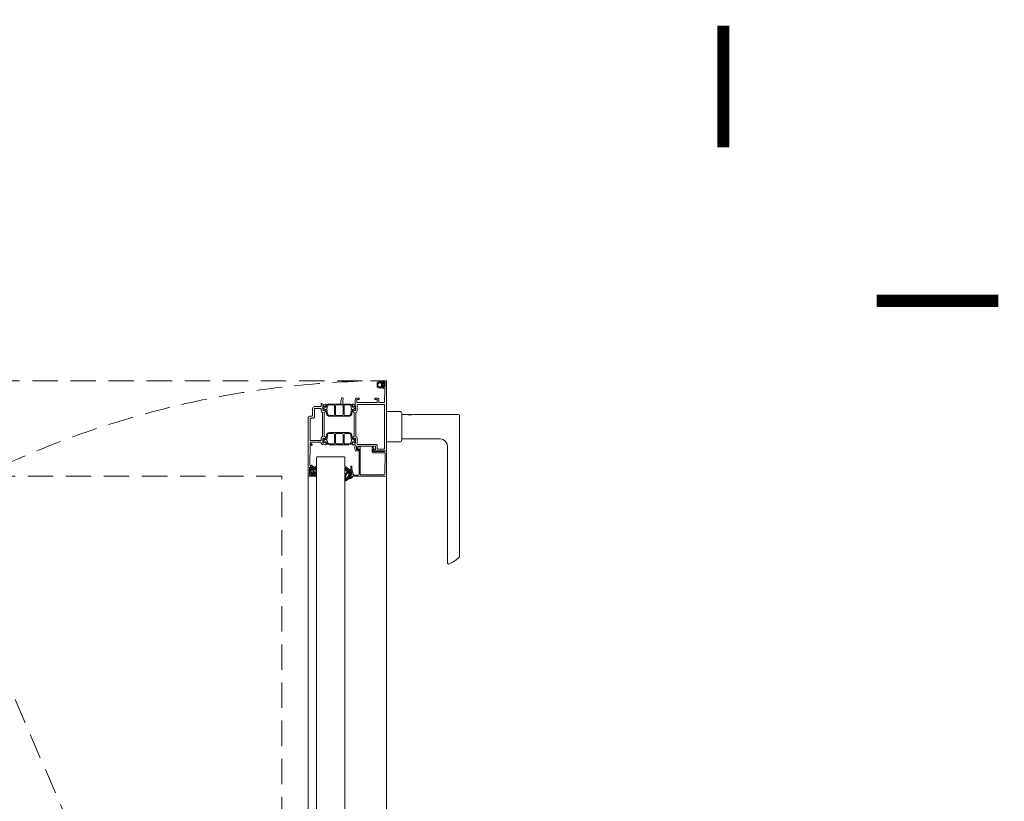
# Model space of a CAD drawing. Header units: millimetres. Extents: x 3652085 to 3778338, y -303702 to -273644.
# Tile 196 of 256: x 3693104 to 3694073, y -286673 to -285904. Entities that reach past the tile are written whole.
import ezdxf

# ---------------------------------------------------------------- set-up
doc = ezdxf.new("R2010")
doc.units = ezdxf.units.MM
doc.linetypes.add('AUSGEZOGEN', pattern=[0])
doc.linetypes.add('DASHED', pattern=[0.75, 0.5, -0.25])
doc.layers.add('DOOR', color=7, linetype='AUSGEZOGEN')
doc.layers.add('SYMBOL-DETAIL    (HAUSART)', color=2, linetype='Continuous', lineweight=5)

# ---------------------------------------------------------------- blocks, each defined once
blk = doc.blocks.new('W_02')
at = {"lineweight": 0}
for p, q in [((8.24, 914.73), (7.07, 913.56)), ((7.82, 912.54), (7.07, 913.29)), ((7.82, 912.19), (7.07, 911.44)), ((8.22, 910.02), (7.07, 911.17)), ((8.27, 914.21), (7.83, 914.65)), ((9.26, 913.22), (8.44, 914.04)), ((10.17, 912.42), (8.49, 910.74)), ((11.2, 909.16), (8.87, 911.49)), ((9.84, 914.21), (8.92, 913.29)), ((10.17, 912.31), (9.3, 913.18)), ((10.04, 914.56), (9.7, 914.9)), ((11.2, 915.57), (9.84, 914.21)), ((10.66, 913.94), (10.04, 914.56)), ((12.33, 914.39), (11.16, 915.56)), ((13.06, 915.3), (12.21, 914.45)), ((13.57, 911.03), (13.52, 911.08)), ((14.37, 914.49), (13.54, 913.67)), ((14.37, 912.35), (13.85, 912.87)), ((14.37, 912.37), (13.85, 911.85)), ((14.37, 914.47), (14.01, 914.83)), ((8.27, 910.52), (7.85, 910.1)), ((10.69, 910.82), (9.71, 909.84)), ((12.43, 910.43), (11.16, 909.17)), ((13.04, 909.44), (12.18, 910.3)), ((14.37, 910.23), (13.57, 911.03)), ((14.37, 910.25), (14.26, 910.14)), ((36.37, 851.96), (36.37, 851.97)), ((42.51, 824.09), (40.04, 826.55)), ((46.3, 831.48), (40.18, 825.37)), ((42.51, 825.73), (40.37, 823.59)), ((42.7, 821.92), (40.37, 824.26)), ((42.24, 829.4), (40.48, 827.64)), ((42.57, 825.99), (40.61, 827.96)), ((44.29, 826.24), (41.62, 828.91)), ((44.77, 827.73), (42.73, 829.78)), ((44.94, 828.16), (43, 826.22)), ((45.3, 829.18), (43.83, 830.65)), ((44.61, 825.86), (44.02, 825.27)), ((44.51, 826.03), (44.37, 826.17)), ((45.33, 824.61), (44.81, 824.09)), ((46.37, 830.08), (44.93, 831.51)), ((46.37, 829.59), (45.6, 828.82)), ((46.04, 828.43), (45.6, 828.88)), ((75.03, 832.07), (74.37, 831.41)), ((74.37, 830.97), (74.78, 830.56)), ((74.82, 829.74), (74.37, 829.29)), ((74.37, 828.85), (74.8, 828.42)), ((74.4, 827.19), (74.37, 827.16)), ((74.37, 826.73), (76.14, 824.95)), ((75.32, 825.99), (74.37, 825.04)), ((74.37, 824.61), (75.26, 823.71)), ((75.52, 824.07), (74.37, 822.92)), ((74.93, 827.72), (74.4, 827.19)), ((74.8, 828.42), (74.9, 828.32)), ((74.87, 830.47), (75.43, 829.91)), ((75.29, 830.21), (74.94, 829.86)), ((75.47, 829.87), (76.15, 829.19)), ((76.22, 824.78), (75.52, 824.07)), ((78.37, 824.8), (76.05, 822.49)), ((76.14, 824.95), (76.26, 824.83)), ((76.33, 831.13), (78.25, 829.22)), ((76.47, 826.75), (77.02, 826.19)), ((77.18, 832.1), (76.52, 831.44)), ((77.93, 828.61), (76.69, 827.37)), ((78.37, 831.16), (76.78, 829.57)), ((77.7, 826.25), (76.79, 825.34)), ((77.02, 826.19), (78.11, 825.11)), ((77.09, 828.25), (77.85, 827.49)), ((77.48, 832.1), (78.37, 831.22)), ((78.11, 825.11), (78.37, 824.85)), ((79.73, 830.4), (78.52, 829.19)), ((80.25, 826.68), (78.55, 824.99)), ((79.17, 830.42), (79.96, 829.62)), ((79.29, 826.05), (79.29, 826.05)), ((79.29, 826.05), (79.92, 825.42)), ((80.16, 828.71), (79.53, 828.08)), ((79.54, 827.92), (80.29, 827.17)), ((5.37, 107.99), (5.37, 822.99)), ((39.27, 822.49), (38.86, 822.08)), ((40.35, 820.34), (38.92, 821.76)), ((42.51, 823.76), (39.42, 820.67)), ((42.98, 819.68), (40.17, 822.49)), ((42.7, 821.98), (40.95, 820.23)), ((42.91, 820.22), (42.47, 819.78)), ((43.12, 822.4), (42.7, 821.98)), ((46.3, 818.33), (42.7, 821.92)), ((44.07, 821.38), (42.91, 820.22)), ((43.22, 819.44), (42.98, 819.68)), ((45.02, 820.36), (43.79, 819.13)), ((45.67, 819.04), (44.94, 818.31)), ((46.37, 822.2), (45.48, 823.09)), ((46.05, 823.36), (45.6, 822.91)), ((46.37, 821.71), (45.77, 821.11)), ((46.37, 820.23), (45.77, 820.83)), ((46.37, 819.74), (45.77, 819.14)), ((75.26, 823.71), (76.49, 822.49)), ((77.3, 823.8), (78.36, 822.73)), ((78.33, 822.64), (78.21, 822.53)), ((82.37, 107.99), (82.37, 822.98))]:
    blk.add_line(p, q, dxfattribs=at)
for points in [[(5.37, 847.99), (5.37, 915.99, -0.414214), (5.87, 916.49), (8.17, 916.49, -0.414214), (9.37, 915.29), (9.37, 914.69, -0.414214), (9.07, 914.39), (8.87, 914.39, -0.414214), (8.57, 914.69), (8.57, 915.29), (7.27, 915.29, 0.414214), (6.77, 914.79), (6.77, 909.99), (8.57, 909.99), (8.57, 910.59, -0.414214), (8.87, 910.89), (9.07, 910.89, -0.414214), (9.37, 910.59), (9.37, 909.99, -0.414214), (8.37, 908.99), (6.97, 908.99), (7.17, 894.99), (12.87, 894.99), (12.87, 897.99, -0.414214), (14.37, 899.49), (16.37, 899.49, -0.414214), (16.87, 898.99), (16.87, 898.49, -0.414214), (16.37, 897.99), (14.37, 897.99), (14.37, 894.99), (25.07, 894.99), (25.37, 894.69), (25.67, 894.99), (34.57, 894.99), (34.57, 897.99), (32.57, 897.99, -0.414214), (32.07, 898.49), (32.07, 898.99, -0.414214), (32.57, 899.49), (34.57, 899.49, -0.414214), (36.07, 897.99), (36.07, 894.2, -0.299438), (35.95, 894.01, 0.8147), (36.07, 893.44), (37.28, 893.08, 0.248868), (37.47, 893.11), (37.91, 893.47, -0.171386), (38.03, 893.51), (38.86, 893.51, -0.479656), (39.06, 893.27), (38.47, 890.6, -1.18732), (38.09, 890.73), (36.34, 891.99, 0.522696), (35.87, 891.84), (35.87, 887.32, 0.414214), (36.07, 887.12), (36.41, 887.12, 0.131688), (36.51, 887.15), (37.97, 887.99, -1), (38.37, 887.99), (38.37, 886.49, -0.17265), (38.26, 886.17), (37.17, 885.08), (37.17, 861.89), (38.26, 860.8, -0.17265), (38.37, 860.49), (38.37, 858.99, -1), (37.97, 858.99), (36.51, 859.83, 0.131688), (36.41, 859.85), (36.07, 859.85, 0.414214), (35.87, 859.65), (35.87, 855.14, 0.522696), (36.34, 854.99), (38.09, 856.25, -1.18732), (38.47, 856.37), (39.06, 853.71, -0.479656), (38.86, 853.46), (38.03, 853.46, -0.171386), (37.91, 853.51), (37.47, 853.86, 0.248868), (37.28, 853.9), (36.07, 853.54, 0.879905), (35.99, 852.95, -0.186234), (36.11, 852.86, -0.146116), (36.37, 851.99), (36.37, 849.09, -0.414214), (34.77, 847.49), (33.38, 847.49, -0.267946), (32.94, 847.74), (32.4, 848.69, -0.57735), (32.57, 848.99), (34.77, 848.99), (34.77, 851.99), (25.67, 851.99), (25.37, 852.29), (25.07, 851.99), (16.17, 851.99), (16.17, 848.99), (18.17, 848.99), (18.35, 848.32, -0.198991), (18.33, 848.17), (18.08, 847.74, -0.267858), (17.65, 847.49), (5.87, 847.49, -0.414214), (5.37, 847.99)], [(11.57, 909.05, 0.069459), (13.05, 909.44, 0.069459), (14.37, 910.23, -0.000593), (14.37, 914.6, 0.122996), (11.58, 915.68, 0.041051), (10.43, 915.27, 0.041051), (9.37, 914.69), (9.37, 914.04), (8.27, 914.04), (8.27, 914.62, 0.680876), (7.92, 914.76), (7.07, 913.74), (7.07, 911.04), (7.92, 910.01, 0.680876), (8.27, 910.15), (8.27, 910.74), (9.37, 910.74), (9.37, 910.06, 0.083739), (11.57, 909.05)], [(9.07, 913.29, -0.414224), (9.37, 912.99), (9.37, 911.79, -0.414214), (9.07, 911.49), (8.12, 911.49, -0.414214), (7.82, 911.79), (7.82, 912.99, -0.414224), (8.12, 913.29), (9.07, 913.29)], [(13.85, 912.03, -0.327724), (13, 910.72, 0.018786), (11.95, 910.17), (11.57, 909.66), (11.27, 910.21, -0.004698), (11.01, 910.71, -0.188328), (10.38, 911.07, -0.16928), (10.17, 911.69), (10.17, 913.08, -0.162938), (10.37, 913.69, -0.194317), (11.01, 914.07, -0.010338), (11.27, 914.11), (11.57, 915.1), (11.95, 914.59, -0.002095), (12.95, 914.05, -0.349495), (13.85, 912.74), (13.85, 912.03)], [(7.17, 871.24), (7.17, 849.29), (14.37, 849.29), (14.37, 852.79, -0.414214), (15.37, 853.79), (34.07, 853.79), (34.07, 859.85, -0.333976), (35.37, 861.58), (35.37, 885.39, -0.333976), (34.07, 887.12), (34.07, 893.19), (7.17, 893.19), (7.17, 871.24)], [(61.39, 881.5), (42.35, 881.5, -0.363431), (39.4, 883.98), (38.71, 887.84, 0.363431), (38.31, 888.17), (38.27, 888.17, 0.127337), (38.17, 888.14), (36.65, 887.26, -0.131641), (36.55, 887.24), (36.17, 887.24, -0.414214), (35.87, 887.54), (35.87, 888.4), (35.92, 888.67, -0.363979), (36.11, 888.84), (36.33, 888.84, 1.696128), (36.33, 889.89), (36.11, 889.89, -0.363799), (35.92, 890.05), (35.87, 890.32), (35.87, 891.19, -0.414214), (36.17, 891.49), (36.55, 891.49, -0.131644), (36.65, 891.46), (38.21, 890.56, 0.466299), (38.93, 890.82), (39.19, 891.53, -0.153856), (40.29, 892.96, -0.153856), (42.01, 893.5), (47.86, 893.51, 0.413718), (48.36, 894.01), (48.36, 896.38), (47.9, 898.95, -0.464204), (48.39, 899.53), (49.32, 899.53), (50.16, 896.38), (50.16, 894.01, 0.414112), (50.66, 893.51), (61.73, 893.5, -0.315172), (64.55, 891.53), (64.81, 890.82, 0.466299), (65.53, 890.56), (67.08, 891.46, -0.131644), (67.18, 891.49), (67.57, 891.49, -0.414214), (67.87, 891.19), (67.87, 890.32), (67.82, 890.05, -0.363799), (67.62, 889.89), (67.41, 889.89, 1.696128), (67.41, 888.84), (67.62, 888.84, -0.363979), (67.82, 888.67), (67.87, 888.4), (67.87, 887.54, -0.414214), (67.57, 887.24), (67.18, 887.24, -0.131641), (67.08, 887.26), (65.56, 888.14, 0.127337), (65.47, 888.17), (65.42, 888.17, 0.363431), (65.03, 887.84), (64.34, 883.98, -0.363431), (61.39, 881.5)], [(46.12, 882.31, 0.303255), (47.04, 882.92, 0.098463), (47.12, 883.31), (47.12, 891.71, 0.414362), (46.12, 892.71), (42.26, 892.71, 0.338057), (40.33, 891.23), (39.89, 889.78, 0.107262), (39.82, 888.93), (40.47, 884.04, 0.375764), (42.46, 882.31), (46.12, 882.31)], [(48.11, 883.31, 0.414082), (49.11, 882.31), (54.61, 882.31, 0.414345), (55.61, 883.31), (55.61, 891.71, 0.414065), (54.62, 892.71), (49.12, 892.71, 0.41423), (48.11, 891.71), (48.11, 883.31)], [(59.55, 892.71), (57.62, 892.71, 0.414362), (56.61, 891.71), (56.61, 883.31, 0.414082), (57.61, 882.31), (61.28, 882.31, 0.375764), (63.26, 884.04), (63.92, 888.93, 0.107262), (63.85, 889.78), (63.41, 891.23, 0.338057), (61.48, 892.71), (59.55, 892.71)], [(82.37, 879.99), (82.37, 822.99, -0.414214), (81.87, 822.49), (79.07, 822.49, -0.414214), (78.57, 822.99), (78.57, 824.59, -1), (79.37, 824.59), (79.37, 823.69), (80.47, 823.69, 0.414214), (80.97, 824.19), (80.97, 830.79, 0.414214), (80.47, 831.29), (79.37, 831.29), (79.37, 830.39, -1), (78.57, 830.39), (78.57, 833.09, -1), (79.37, 833.09), (79.37, 832.49), (80.07, 832.49, 0.414214), (80.57, 832.99), (80.57, 833.49), (80.72, 833.49), (80.57, 853.69, 0.412055), (80.37, 853.89), (79.37, 853.89), (79.37, 853.29, -1.00125), (78.57, 853.29), (78.57, 853.69, -0.414214), (79.77, 854.89), (79.87, 854.89, 0.414214), (80.37, 855.39), (80.37, 855.49, 0.414214), (79.87, 855.99), (72.67, 855.99), (72.37, 856.29), (72.07, 855.99), (69.47, 855.99), (69.47, 855.14, -0.414214), (67.87, 853.54), (66.45, 853.9, 0.248868), (66.27, 853.86), (65.83, 853.51, -0.171386), (65.7, 853.46), (64.87, 853.46, -0.479656), (64.68, 853.71), (65.27, 856.37, -1.18732), (65.64, 856.25), (67.4, 854.99, 0.522696), (67.87, 855.14), (67.87, 859.65, 0.414214), (67.67, 859.85), (67.32, 859.85, 0.131688), (67.22, 859.83), (65.77, 858.99, -1), (65.37, 858.99), (65.37, 860.49, -0.17265), (65.48, 860.8), (66.57, 861.89), (66.57, 885.08), (65.48, 886.17, -0.17265), (65.37, 886.49), (65.37, 887.99, -1), (65.77, 887.99), (67.22, 887.15, 0.131688), (67.32, 887.12), (67.67, 887.12, 0.414214), (67.87, 887.32), (67.87, 891.84, 0.522696), (67.4, 891.99), (65.64, 890.73, -1.18732), (65.27, 890.6), (64.68, 893.27, -0.479656), (64.87, 893.51), (65.7, 893.51, -0.171386), (65.83, 893.47), (66.27, 893.11, 0.248868), (66.45, 893.08), (67.87, 893.44), (68.32, 893.44, 0.131627), (68.42, 893.46), (69.37, 894.01, -0.66317), (69.66, 893.79), (69.47, 893.05, 0.062522), (69.47, 893), (69.47, 890.99), (72.07, 890.99), (72.37, 890.69), (72.67, 890.99), (76.07, 890.99, -0.41421), (78.07, 888.99), (78.07, 881.99, 0.414214), (78.57, 881.49), (80.87, 881.49, -0.414214), (82.37, 879.99)], [(-21.13, 883.24), (-65.13, 883.24, 0.414214), (-66.63, 881.74), (-66.63, 743.98, 0.208864), (-66.15, 742.88, 0.066632), (-56.83, 736.3, 0.563251), (-54.63, 737.63), (-54.63, 852.24, -0.414202), (-47.63, 859.24), (-9.63, 859.24), (-9.63, 883.24), (-14.13, 883.24, -0.11551)], [(5.37, 886.24), (5.37, 856.24), (-7.63, 856.24, -0.414214), (-9.63, 858.24), (-9.63, 884.24, -0.414214), (-7.63, 886.24)], [(80.57, 868.74), (80.57, 879.69), (77.27, 879.69, -0.414214), (76.27, 880.69), (76.27, 889.19), (69.67, 889.19), (69.67, 887.12, -0.333976), (68.37, 885.39), (68.37, 861.58, -0.333976), (69.67, 859.85), (69.67, 857.79), (80.57, 857.79), (80.57, 868.74)], [(61.73, 853.47), (42.01, 853.47, -0.315172), (39.19, 855.44), (38.93, 856.15, 0.466299), (38.21, 856.41), (36.65, 855.51, -0.131644), (36.55, 855.49), (36.17, 855.49, -0.414214), (35.87, 855.79), (35.87, 856.65), (35.92, 856.92, -0.363799), (36.11, 857.09), (36.33, 857.09, 1.696128), (36.33, 858.14), (36.11, 858.14, -0.363979), (35.92, 858.3), (35.87, 858.57), (35.87, 859.44, -0.414214), (36.17, 859.74), (36.55, 859.74, -0.131641), (36.65, 859.71), (38.17, 858.83, 0.127337), (38.27, 858.81), (38.31, 858.81, 0.363431), (38.71, 859.14), (39.4, 863, -0.363431), (42.35, 865.47), (61.39, 865.47, -0.363431), (64.34, 863), (65.03, 859.14, 0.363431), (65.42, 858.81), (65.47, 858.81, 0.127337), (65.56, 858.83), (67.08, 859.71, -0.131641), (67.18, 859.74), (67.57, 859.74, -0.414214), (67.87, 859.44), (67.87, 858.57), (67.82, 858.3, -0.363979), (67.62, 858.14), (67.41, 858.14, 1.696128), (67.41, 857.09), (67.62, 857.09, -0.363799), (67.82, 856.92), (67.87, 856.65), (67.87, 855.79, -0.414214), (67.57, 855.49), (67.18, 855.49, -0.131644), (67.08, 855.51), (65.53, 856.41, 0.466299), (64.81, 856.15), (64.55, 855.44, -0.315172), (61.73, 853.47)], [(44.29, 864.67), (42.46, 864.67, 0.375764), (40.47, 862.94), (39.82, 858.04, 0.107262), (39.89, 857.2), (40.33, 855.74, 0.338057), (42.26, 854.27), (46.12, 854.27, 0.414362), (47.12, 855.27), (47.12, 863.67, 0.414082), (46.12, 864.67), (44.29, 864.67)], [(51.87, 854.26), (54.62, 854.27, 0.414065), (55.61, 855.27), (55.61, 863.67, 0.414345), (54.61, 864.67), (49.11, 864.66, 0.414082), (48.11, 863.66), (48.11, 855.26, 0.41423), (49.12, 854.26), (51.87, 854.26)], [(59.55, 854.27), (61.48, 854.27, 0.338057), (63.41, 855.74), (63.85, 857.2, 0.107262), (63.92, 858.04), (63.26, 862.94, 0.375764), (61.28, 864.67), (57.61, 864.67, 0.414082), (56.61, 863.67), (56.61, 855.27, 0.414362), (57.62, 854.27), (59.55, 854.27)], [(30.16, 823.83), (8.32, 823.97, -0.410062), (6.83, 825.45), (6.68, 845.18, -0.416523), (7.18, 845.68), (18.27, 845.69, 0.414161), (19.57, 846.99), (19.57, 850.49, 0.414214), (19.07, 850.99), (18.67, 850.99), (17.92, 849.69), (18.28, 848.69), (18.37, 848.69), (18.37, 846.99), (7.58, 846.99, -0.19885), (7.22, 847.13), (7.02, 847.34, 0.19885), (6.66, 847.49), (5.87, 847.49, 0.414227), (5.37, 846.99), (5.37, 822.99, 0.4142), (5.87, 822.49), (40.07, 822.49, 0.414214), (40.57, 822.99), (40.57, 824.39), (39.17, 824.39), (40.57, 829.61), (40.57, 831.88, 0.999985), (39.37, 831.88), (39.37, 829.77), (37.84, 824.05, -0.339968), (37.35, 823.68), (33.37, 823.69, -0.4137), (32.37, 824.69), (32.37, 848.99, -0.739503), (33, 849.2, 0.242223), (33.41, 848.99), (34.15, 848.99, 0.326592), (31.8, 851.64, 0.49432), (31.17, 851.14), (31.17, 824.83, -0.416011), (30.16, 823.83)], [(40.41, 820.33, -0.073105), (42.99, 819.55, -0.073105), (45.24, 818.05, 0.611617), (46.37, 818.67), (46.37, 822.21, 0.135371), (46.18, 823.12), (44.46, 826.12, -0.600795), (44.4, 826.87, 0.039523), (45.57, 830.09), (45.6, 828.8, 0.98584), (46.37, 828.82), (46.37, 831.15, 0.588526), (45.28, 831.79), (40.99, 828.42, 0.170077), (40.6, 827.95), (39.74, 825.8, 0.46953), (39.84, 825.53), (40.29, 825.32, -0.327485), (40.37, 825.18), (40.37, 822.69, -0.417705), (40.2, 822.49), (39, 822.49, 0.496087), (38.83, 822.24), (39.02, 821.3, 0.281435), (39.63, 820.56), (40.33, 820.35), (40.41, 820.33)], [(42.83, 822.72, -0.353239), (42.51, 823.21), (42.51, 825.74, -0.527417), (43.11, 826.19), (43.47, 826.01, -0.120402), (43.63, 825.86), (45.5, 823.06, -0.199747), (45.77, 822.21), (45.77, 818.98), (45.68, 818.97), (45.62, 819.32, 0.133794), (45.17, 820.19), (42.83, 822.72)], [(74.37, 831.43), (74.37, 822.79, 0.198913), (74.46, 822.58, 0.198913), (74.67, 822.49), (78.07, 822.49, 0.414214), (78.37, 822.79), (78.37, 824.89, -0.414214), (78.47, 824.99), (78.87, 824.99, -0.414214), (79.17, 824.69), (79.17, 824.46, 0.665155), (79.51, 824.32), (80.21, 826.2), (80.3, 827.26, 0.037416), (80.21, 828.24), (80.12, 829.09), (79.64, 830.7, 0.217158), (79.53, 830.82), (79.45, 830.86, 0.544925), (79.17, 830.68), (79.17, 830.29, -0.414214), (78.87, 829.99), (78.47, 829.99, -0.414214), (78.37, 830.09), (78.37, 831.8, 0.414214), (78.07, 832.1), (77.09, 832.1, 0.264132), (76.83, 831.95), (75.61, 829.91, -0.587695), (75.43, 829.91), (75.32, 830.13, -0.120185), (75.29, 830.26), (75.29, 831.35, 0.056618), (75.28, 831.42), (75.17, 831.88, 0.685292), (74.62, 831.96), (74.41, 831.58), (74.37, 831.43)], [(74.88, 828.65), (74.77, 830.8), (74.82, 830.82), (75.01, 829.33, 0.095683), (75.04, 829.22), (75.16, 829, 0.273211), (75.43, 828.84), (75.75, 828.84, 0.243176), (76, 828.97), (76.31, 829.4, -0.195639), (76.5, 829.52), (76.74, 829.57, -0.468397), (77.1, 829.27), (77.1, 828.3, -0.118373), (77.03, 828.03), (76.54, 827.06, 0.118373), (76.47, 826.79), (76.47, 826.23, -0.414214), (76.17, 825.93), (75.59, 825.93, -0.399031), (74.99, 826.5), (74.88, 828.65)], [(77.42, 824.58), (77.42, 824.15, -0.414214), (76.82, 823.55), (76.25, 823.55, -0.141814), (76.15, 823.58), (76.12, 823.6, -0.209904), (75.94, 823.87), (75.89, 824.11, -0.204901), (75.96, 824.42), (76.51, 825.17, -0.153119), (76.7, 825.31), (76.89, 825.38, -0.515891), (77.42, 825), (77.42, 824.58)], [(77.68, 827.12), (77.88, 827.58, 0.103917), (77.93, 827.82), (77.93, 828.92, -0.439256), (78.26, 829.22), (79.04, 829.15, -0.321894), (79.31, 828.92), (79.52, 828.28), (79.57, 827.41), (79.46, 826.24, -0.142395), (79.32, 826.07, -0.142395), (79.11, 826), (78.79, 825.94, -0.11993), (78.65, 825.95), (77.67, 826.26, -0.446268), (77.48, 826.67), (77.68, 827.12)]]:
    blk.add_lwpolyline(points, format="xyb", close=True, dxfattribs=at)
at = {"linetype": 'DASHED', "lineweight": 5, "ltscale": 50}
blk.add_lwpolyline([(7.58, 916.5, -0.413718), (916.51, -6.03, -0.413718)], format="xyb", dxfattribs=at)
at = {"lineweight": 0}
blk.add_lwpolyline([(-20.15, 883.04), (-19.77, 883.27), (-15.5, 883.27), (-15.11, 883.04)], dxfattribs=at)
at = {"layer": 'DOOR', "color": 4, "linetype": 'AUSGEZOGEN', "lineweight": 0}
for p, q in [((46.37, 840.99), (46.87, 841.49)), ((46.87, 841.49), (73.87, 841.49)), ((46.87, 841.49), (73.87, 841.49)), ((73.87, 841.49), (74.37, 840.99))]:
    blk.add_line(p, q, dxfattribs=at)
for points in [[(46.37, 840.99), (46.37, 123.49)], [(74.37, 840.99), (74.37, 123.49)]]:
    blk.add_lwpolyline(points, dxfattribs=at)

msp = doc.modelspace()

# ---------------------------------------------------------------- linework, layer by layer
at = {"linetype": 'DASHED', "lineweight": 5, "ltscale": 50, "elevation": -180000}
for points in [[(3692553.51, -287181.28), (3692553.51, -286258.92), (3693461.75, -286258.92)], [(3693361.43, -287180.78), (3693361.43, -286352.92), (3692647.51, -286352.92), (3692647.51, -287180.78)], [(3693361.43, -287180.78), (3693004.47, -286352.92), (3692647.51, -287180.78)]]:
    msp.add_lwpolyline(points, dxfattribs=at)
at = {"layer": 'SYMBOL-DETAIL    (HAUSART)', "color": 171, "ltscale": 0.5, "elevation": -180000}
for points in [[(3693796.21, -286029.46, 12, 12, 0), (3693796.21, -285909.78, 0, 0, 0), (3693796.2, -286895.56, 0, 0, 0), (3693707.84, -286922.38, 0, 0, 0), (3693884.57, -286945.96, 0, 0, 0), (3693796.2, -286969.3, 0, 0, 0), (3693796.2, -287958.56, 12, 12, 0), (3693796.21, -287838.88, 0, 0, 0)], [(3693796.21, -286029.46, 12, 12, 0), (3693796.21, -285909.78, 0, 0, 0), (3693796.2, -286895.57, 0, 0, 0), (3693707.84, -286922.38, 0, 0, 0), (3693884.57, -286945.96, 0, 0, 0), (3693796.2, -286969.31, 0, 0, 0), (3693796.2, -287958.56, 12, 12, 0), (3693796.21, -287838.88, 0, 0, 0)], [(3691942.08, -286180.33, 12, 12, 0), (3692061.75, -286180.33, 0, 0, 0), (3692965.81, -286180.33, 0, 0, 0), (3692992.63, -286268.69, 0, 0, 0), (3693016.2, -286091.96, 0, 0, 0), (3693039.55, -286180.33, 0, 0, 0), (3693947.08, -286180.33, 12, 12, 0), (3694066.75, -286180.33, 0, 0, 0)]]:
    msp.add_lwpolyline(points, format="xyseb", dxfattribs=at)

# ---------------------------------------------------------------- block references
at = {"linetype": 'DASHED', "lineweight": 5, "ltscale": 0.5, "xscale": -1}
msp.add_blockref('W_02', (3693469.92, -287175.41, -180000), dxfattribs=at)

doc.saveas('drawing.dxf')
